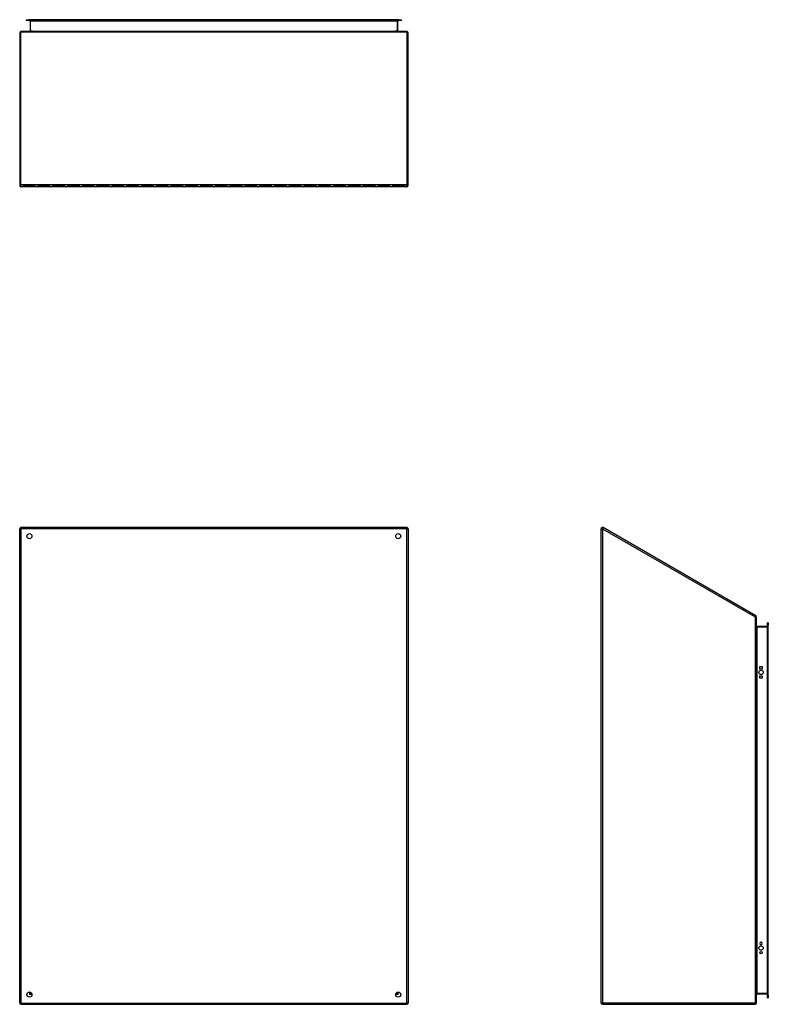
# Model space of a CAD drawing. Header units: inches. Extents: x 12 to 202, y 14 to 131.
# Tile 2 of 56: x 12 to 70, y 55 to 131. Entities that reach past the tile are written whole.
import ezdxf

# ---------------------------------------------------------------- set-up
doc = ezdxf.new("R2010")
doc.units = ezdxf.units.IN
doc.header["$MEASUREMENT"] = 0
doc.layers.add('Visible Edges(ANSI)', color=7, linetype='Continuous', lineweight=25)
doc.layers.add('Visible Tangent Edges(ANSI)', color=7, linetype='Continuous', lineweight=25)

msp = doc.modelspace()

# ---------------------------------------------------------------- linework, layer by layer
at = {"layer": 'Visible Edges(ANSI)'}
for p, q in [((12.59, 131.307), (12.787, 131.307)), ((12.59, 131.307), (12.59, 131.239)), ((12.787, 131.239), (12.59, 131.239)), ((41.369, 131.307), (12.787, 131.307)), ((12.787, 131.239), (41.369, 131.239)), ((12.876, 131.208), (12.876, 130.421)), ((41.28, 130.421), (41.28, 131.208)), ((41.369, 131.307), (41.566, 131.307)), ((41.566, 131.239), (41.369, 131.239)), ((41.566, 131.239), (41.566, 131.307)), ((12.078, 130.291), (12.078, 118.489)), ((41.979, 130.39), (12.177, 130.39)), ((42.078, 118.489), (42.078, 130.291)), ((41.979, 118.39), (12.177, 118.39)), ((13.302, 118.44), (12.31, 118.44)), ((12.31, 118.44), (12.31, 118.44)), ((12.31, 118.44), (12.31, 118.44)), ((12.31, 118.44), (13.302, 118.44)), ((13.302, 118.44), (13.302, 118.44)), ((13.302, 118.44), (13.302, 118.44)), ((14.444, 118.44), (13.452, 118.44)), ((13.452, 118.44), (13.452, 118.44)), ((13.452, 118.44), (13.452, 118.44)), ((13.452, 118.44), (14.444, 118.44)), ((14.444, 118.44), (14.444, 118.44)), ((14.444, 118.44), (14.444, 118.44)), ((15.585, 118.44), (14.594, 118.44)), ((14.594, 118.44), (14.594, 118.44)), ((14.594, 118.44), (14.594, 118.44)), ((14.594, 118.44), (15.585, 118.44)), ((15.585, 118.44), (15.585, 118.44)), ((15.585, 118.44), (15.585, 118.44)), ((16.727, 118.44), (15.735, 118.44)), ((15.735, 118.44), (15.735, 118.44)), ((15.735, 118.44), (15.735, 118.44)), ((15.735, 118.44), (16.727, 118.44)), ((16.727, 118.44), (16.727, 118.44)), ((16.727, 118.44), (16.727, 118.44)), ((17.869, 118.44), (16.877, 118.44)), ((16.877, 118.44), (16.877, 118.44)), ((16.877, 118.44), (16.877, 118.44)), ((16.877, 118.44), (17.869, 118.44)), ((17.869, 118.44), (17.869, 118.44)), ((17.869, 118.44), (17.869, 118.44)), ((19.011, 118.44), (18.019, 118.44)), ((18.019, 118.44), (18.019, 118.44)), ((18.019, 118.44), (18.019, 118.44)), ((18.019, 118.44), (19.011, 118.44)), ((19.011, 118.44), (19.011, 118.44)), ((19.011, 118.44), (19.011, 118.44)), ((20.152, 118.44), (19.161, 118.44)), ((19.161, 118.44), (19.161, 118.44)), ((19.161, 118.44), (19.161, 118.44)), ((19.161, 118.44), (20.152, 118.44)), ((20.152, 118.44), (20.152, 118.44)), ((20.152, 118.44), (20.152, 118.44)), ((21.294, 118.44), (20.303, 118.44)), ((20.303, 118.44), (20.303, 118.44)), ((20.303, 118.44), (20.303, 118.44)), ((20.303, 118.44), (21.294, 118.44)), ((21.294, 118.438), (21.294, 118.438)), ((21.294, 118.434), (21.294, 118.434)), ((22.436, 118.44), (21.444, 118.44)), ((21.444, 118.44), (21.444, 118.44)), ((21.444, 118.44), (21.444, 118.44)), ((21.444, 118.44), (22.436, 118.44)), ((22.436, 118.438), (22.436, 118.438)), ((22.436, 118.434), (22.436, 118.434)), ((23.578, 118.44), (22.586, 118.44)), ((22.586, 118.44), (22.586, 118.44)), ((22.586, 118.44), (22.586, 118.44)), ((22.586, 118.44), (23.578, 118.44)), ((23.578, 118.438), (23.578, 118.438)), ((23.578, 118.434), (23.578, 118.434)), ((24.72, 118.44), (23.728, 118.44)), ((23.728, 118.44), (23.728, 118.44)), ((23.728, 118.44), (23.728, 118.44)), ((23.728, 118.44), (24.72, 118.44)), ((24.72, 118.44), (24.72, 118.44)), ((24.72, 118.44), (24.72, 118.44)), ((25.861, 118.44), (24.87, 118.44)), ((24.87, 118.44), (24.87, 118.44)), ((24.87, 118.44), (24.87, 118.44)), ((24.87, 118.44), (25.861, 118.44)), ((25.861, 118.44), (25.861, 118.44)), ((25.861, 118.44), (25.861, 118.44)), ((27.003, 118.44), (26.011, 118.44)), ((26.011, 118.44), (26.011, 118.44)), ((26.011, 118.44), (26.011, 118.44)), ((26.011, 118.44), (27.003, 118.44)), ((27.003, 118.44), (27.003, 118.44)), ((27.003, 118.44), (27.003, 118.44)), ((28.145, 118.44), (27.153, 118.44)), ((27.153, 118.44), (27.153, 118.44)), ((27.153, 118.44), (27.153, 118.44)), ((27.153, 118.44), (28.145, 118.44)), ((28.145, 118.44), (28.145, 118.44)), ((28.145, 118.44), (28.145, 118.44)), ((29.287, 118.44), (28.295, 118.44)), ((28.295, 118.44), (28.295, 118.44)), ((28.295, 118.44), (28.295, 118.44)), ((28.295, 118.44), (29.287, 118.44)), ((29.287, 118.44), (29.287, 118.44)), ((29.287, 118.44), (29.287, 118.44)), ((30.428, 118.44), (29.437, 118.44)), ((29.437, 118.44), (29.437, 118.44)), ((29.437, 118.44), (29.437, 118.44)), ((29.437, 118.44), (30.428, 118.44)), ((30.428, 118.438), (30.428, 118.438)), ((30.428, 118.434), (30.428, 118.434)), ((31.57, 118.44), (30.579, 118.44)), ((30.579, 118.44), (30.579, 118.44)), ((30.579, 118.44), (30.579, 118.44)), ((30.579, 118.44), (31.57, 118.44)), ((31.57, 118.438), (31.57, 118.438)), ((31.57, 118.434), (31.57, 118.434)), ((32.712, 118.44), (31.72, 118.44)), ((31.72, 118.44), (31.72, 118.44)), ((31.72, 118.44), (31.72, 118.44)), ((31.72, 118.44), (32.712, 118.44)), ((32.712, 118.438), (32.712, 118.438)), ((32.712, 118.434), (32.712, 118.434)), ((33.854, 118.44), (32.862, 118.44)), ((32.862, 118.44), (32.862, 118.44)), ((32.862, 118.44), (32.862, 118.44)), ((32.862, 118.44), (33.854, 118.44)), ((33.854, 118.44), (33.854, 118.44)), ((33.854, 118.44), (33.854, 118.44)), ((34.996, 118.44), (34.004, 118.44)), ((34.004, 118.44), (34.004, 118.44)), ((34.004, 118.44), (34.004, 118.44)), ((34.004, 118.44), (34.996, 118.44)), ((34.996, 118.44), (34.996, 118.44)), ((34.996, 118.44), (34.996, 118.44)), ((36.137, 118.44), (35.146, 118.44)), ((35.146, 118.44), (35.146, 118.44)), ((35.146, 118.44), (35.146, 118.44)), ((35.146, 118.44), (36.137, 118.44)), ((36.137, 118.44), (36.137, 118.44)), ((36.137, 118.44), (36.137, 118.44)), ((37.279, 118.44), (36.287, 118.44)), ((36.287, 118.44), (36.287, 118.44)), ((36.287, 118.44), (36.287, 118.44)), ((36.287, 118.44), (37.279, 118.44)), ((37.279, 118.44), (37.279, 118.44)), ((37.279, 118.44), (37.279, 118.44)), ((38.421, 118.44), (37.429, 118.44)), ((37.429, 118.44), (37.429, 118.44)), ((37.429, 118.44), (37.429, 118.44)), ((37.429, 118.44), (38.421, 118.44)), ((38.421, 118.44), (38.421, 118.44)), ((38.421, 118.44), (38.421, 118.44)), ((39.563, 118.44), (38.571, 118.44)), ((38.571, 118.44), (38.571, 118.44)), ((38.571, 118.44), (38.571, 118.44)), ((38.571, 118.44), (39.563, 118.44)), ((39.563, 118.44), (39.563, 118.44)), ((39.563, 118.44), (39.563, 118.44)), ((40.704, 118.44), (39.713, 118.44)), ((39.713, 118.44), (39.713, 118.44)), ((39.713, 118.44), (39.713, 118.44)), ((39.713, 118.44), (40.704, 118.44)), ((40.704, 118.44), (40.704, 118.44)), ((40.704, 118.44), (40.704, 118.44)), ((41.846, 118.44), (40.854, 118.44)), ((40.854, 118.44), (40.854, 118.44)), ((40.854, 118.44), (40.854, 118.44)), ((40.854, 118.44), (41.846, 118.44)), ((41.846, 118.44), (41.846, 118.44)), ((41.846, 118.44), (41.846, 118.44)), ((41.979, 92.073), (12.177, 92.073)), ((12.078, 55.317), (12.078, 91.974)), ((12.31, 92.061), (12.31, 92.061)), ((13.302, 92.06), (12.31, 92.06)), ((12.31, 92.06), (12.31, 92.06)), ((12.31, 92.06), (13.302, 92.06)), ((13.302, 92.06), (13.302, 92.06)), ((13.302, 92.06), (13.302, 92.06)), ((13.452, 92.061), (13.452, 92.061)), ((14.444, 92.06), (13.452, 92.06)), ((13.452, 92.06), (13.452, 92.06)), ((13.452, 92.06), (14.444, 92.06)), ((14.444, 92.06), (14.444, 92.06)), ((14.444, 92.06), (14.444, 92.06)), ((15.585, 92.06), (14.594, 92.06)), ((14.594, 92.06), (14.594, 92.06)), ((14.594, 92.06), (14.594, 92.06)), ((14.594, 92.06), (15.585, 92.06)), ((15.585, 92.06), (15.585, 92.06)), ((15.585, 92.06), (15.585, 92.06)), ((16.727, 92.06), (15.735, 92.06)), ((15.735, 92.06), (15.735, 92.06)), ((15.735, 92.06), (15.735, 92.06)), ((15.735, 92.06), (16.727, 92.06)), ((16.727, 92.06), (16.727, 92.06)), ((16.727, 92.06), (16.727, 92.06)), ((17.869, 92.06), (16.877, 92.06)), ((16.877, 92.06), (16.877, 92.06)), ((16.877, 92.06), (16.877, 92.06)), ((16.877, 92.06), (17.869, 92.06)), ((17.869, 92.06), (17.869, 92.06)), ((17.869, 92.06), (17.869, 92.06)), ((19.011, 92.06), (18.019, 92.06)), ((18.019, 92.06), (18.019, 92.06)), ((18.019, 92.06), (18.019, 92.06)), ((18.019, 92.06), (19.011, 92.06)), ((19.011, 92.06), (19.011, 92.06)), ((19.011, 92.06), (19.011, 92.06)), ((20.152, 92.06), (19.161, 92.06)), ((19.161, 92.06), (19.161, 92.06)), ((19.161, 92.06), (19.161, 92.06)), ((19.161, 92.06), (20.152, 92.06)), ((20.152, 92.06), (20.152, 92.06)), ((20.152, 92.06), (20.152, 92.06)), ((21.294, 92.06), (20.303, 92.06)), ((20.303, 92.06), (20.303, 92.06)), ((20.303, 92.06), (20.303, 92.06)), ((20.303, 92.06), (21.294, 92.06)), ((21.294, 92.06), (21.294, 92.06)), ((21.294, 92.06), (21.294, 92.06)), ((22.436, 92.06), (21.444, 92.06)), ((21.444, 92.06), (21.444, 92.06)), ((21.444, 92.06), (22.436, 92.06)), ((21.444, 92.05), (21.444, 92.05)), ((22.436, 92.06), (22.436, 92.06)), ((22.436, 92.06), (22.436, 92.06)), ((23.578, 92.06), (22.586, 92.06)), ((22.586, 92.06), (22.586, 92.06)), ((22.586, 92.06), (23.578, 92.06)), ((22.586, 92.05), (22.586, 92.05)), ((23.578, 92.06), (23.578, 92.06)), ((23.578, 92.06), (23.578, 92.06)), ((24.72, 92.06), (23.728, 92.06)), ((23.728, 92.06), (23.728, 92.06)), ((23.728, 92.06), (24.72, 92.06)), ((23.728, 92.05), (23.728, 92.05)), ((24.72, 92.06), (24.72, 92.06)), ((24.72, 92.06), (24.72, 92.06)), ((25.861, 92.06), (24.87, 92.06)), ((24.87, 92.06), (24.87, 92.06)), ((24.87, 92.06), (24.87, 92.06)), ((24.87, 92.06), (25.861, 92.06)), ((25.861, 92.06), (25.861, 92.06)), ((25.861, 92.06), (25.861, 92.06)), ((27.003, 92.06), (26.011, 92.06)), ((26.011, 92.06), (26.011, 92.06)), ((26.011, 92.06), (26.011, 92.06)), ((26.011, 92.06), (27.003, 92.06)), ((27.003, 92.06), (27.003, 92.06)), ((27.003, 92.06), (27.003, 92.06)), ((28.145, 92.06), (27.153, 92.06)), ((27.153, 92.06), (27.153, 92.06)), ((27.153, 92.06), (27.153, 92.06)), ((27.153, 92.06), (28.145, 92.06)), ((28.145, 92.06), (28.145, 92.06)), ((28.145, 92.06), (28.145, 92.06)), ((29.287, 92.06), (28.295, 92.06)), ((28.295, 92.06), (28.295, 92.06)), ((28.295, 92.06), (28.295, 92.06)), ((28.295, 92.06), (29.287, 92.06)), ((29.287, 92.06), (29.287, 92.06)), ((29.287, 92.06), (29.287, 92.06)), ((30.428, 92.06), (29.437, 92.06)), ((29.437, 92.06), (29.437, 92.06)), ((29.437, 92.06), (29.437, 92.06)), ((29.437, 92.06), (30.428, 92.06)), ((30.428, 92.06), (30.428, 92.06)), ((30.428, 92.06), (30.428, 92.06)), ((31.57, 92.06), (30.579, 92.06)), ((30.579, 92.06), (30.579, 92.06)), ((30.579, 92.06), (31.57, 92.06)), ((30.579, 92.05), (30.579, 92.05)), ((31.57, 92.06), (31.57, 92.06)), ((31.57, 92.06), (31.57, 92.06)), ((32.712, 92.06), (31.72, 92.06)), ((31.72, 92.06), (31.72, 92.06)), ((31.72, 92.06), (32.712, 92.06)), ((31.72, 92.05), (31.72, 92.05)), ((32.712, 92.06), (32.712, 92.06)), ((32.712, 92.06), (32.712, 92.06)), ((33.854, 92.06), (32.862, 92.06)), ((32.862, 92.06), (32.862, 92.06)), ((32.862, 92.06), (33.854, 92.06)), ((32.862, 92.05), (32.862, 92.05)), ((33.854, 92.06), (33.854, 92.06)), ((33.854, 92.06), (33.854, 92.06)), ((34.996, 92.06), (34.004, 92.06)), ((34.004, 92.06), (34.004, 92.06)), ((34.004, 92.06), (34.004, 92.06)), ((34.004, 92.06), (34.996, 92.06)), ((34.996, 92.06), (34.996, 92.06)), ((34.996, 92.06), (34.996, 92.06)), ((36.137, 92.06), (35.146, 92.06)), ((35.146, 92.06), (35.146, 92.06)), ((35.146, 92.06), (35.146, 92.06)), ((35.146, 92.06), (36.137, 92.06)), ((36.137, 92.06), (36.137, 92.06)), ((36.137, 92.06), (36.137, 92.06)), ((37.279, 92.06), (36.287, 92.06)), ((36.287, 92.06), (36.287, 92.06)), ((36.287, 92.06), (36.287, 92.06)), ((36.287, 92.06), (37.279, 92.06)), ((37.279, 92.06), (37.279, 92.06)), ((37.279, 92.06), (37.279, 92.06)), ((38.421, 92.06), (37.429, 92.06)), ((37.429, 92.06), (37.429, 92.06)), ((37.429, 92.06), (37.429, 92.06)), ((37.429, 92.06), (38.421, 92.06)), ((38.421, 92.06), (38.421, 92.06)), ((38.421, 92.06), (38.421, 92.06)), ((39.563, 92.06), (38.571, 92.06)), ((38.571, 92.06), (38.571, 92.06)), ((38.571, 92.06), (38.571, 92.06)), ((38.571, 92.06), (39.563, 92.06)), ((39.563, 92.06), (39.563, 92.06)), ((39.563, 92.06), (39.563, 92.06)), ((39.713, 92.061), (39.713, 92.061)), ((40.704, 92.06), (39.713, 92.06)), ((39.713, 92.06), (39.713, 92.06)), ((39.713, 92.06), (40.704, 92.06)), ((40.704, 92.06), (40.704, 92.06)), ((40.704, 92.06), (40.704, 92.06)), ((40.854, 92.061), (40.854, 92.061)), ((41.846, 92.06), (40.854, 92.06)), ((40.854, 92.06), (40.854, 92.06)), ((40.854, 92.06), (41.846, 92.06)), ((41.846, 92.06), (41.846, 92.06)), ((41.846, 92.06), (41.846, 92.06)), ((42.078, 91.974), (42.078, 55.317)), ((56.997, 55.317), (56.997, 91.974)), ((68.948, 85.246), (57.146, 92.06)), ((68.997, 55.317), (68.997, 85.16)), ((69.846, 84.509), (69.846, 84.706)), ((69.914, 84.706), (69.846, 84.706)), ((69.846, 84.509), (69.846, 55.926)), ((69.914, 84.706), (69.914, 84.509)), ((69.914, 55.926), (69.914, 84.509)), ((69.815, 84.419), (69.028, 84.419)), ((69.26, 81.126), (69.26, 81.313)), ((69.26, 81.313), (69.447, 81.313)), ((69.447, 81.126), (69.26, 81.126)), ((69.447, 81.313), (69.447, 81.126)), ((69.26, 80.426), (69.26, 80.613)), ((69.26, 80.613), (69.447, 80.613)), ((69.447, 80.426), (69.26, 80.426)), ((69.447, 80.613), (69.447, 80.426)), ((69.26, 59.91), (69.26, 59.923)), ((69.447, 59.923), (69.447, 59.91)), ((69.028, 56.016), (69.815, 56.016)), ((69.846, 55.729), (69.846, 55.926)), ((69.846, 55.729), (69.914, 55.729)), ((69.914, 55.926), (69.914, 55.729)), ((12.177, 55.218), (41.979, 55.218)), ((57.096, 55.218), (68.898, 55.218))]:
    msp.add_line(p, q, dxfattribs=at)
for centre, radius in [((12.828, 91.396), 0.195), ((41.328, 91.396), 0.195), ((69.353, 80.869), 0.165), ((69.353, 59.566), 0.165), ((69.353, 59.216), 0.0935), ((12.828, 55.968), 0.195), ((41.328, 55.968), 0.195)]:
    msp.add_circle(centre, radius, dxfattribs=at)
for centre, radius, start, end in [((12.845, 131.208), 0.031, 0, 90), ((41.311, 131.208), 0.031, 90, 180), ((12.177, 130.291), 0.099, 90, 180), ((12.845, 130.421), 0.031, 270, 0), ((41.311, 130.421), 0.031, 180, 270), ((41.979, 130.291), 0.099, 0, 90), ((12.177, 118.489), 0.099, 180, 270), ((41.979, 118.489), 0.099, 270, 0), ((12.177, 91.974), 0.099, 90, 180), ((41.979, 91.974), 0.099, 0, 90), ((57.096, 91.974), 0.099, 60, 180), ((68.898, 85.16), 0.099, 0, 60), ((69.028, 84.45), 0.031, 180, 270), ((69.815, 84.45), 0.031, 270, 0), ((69.353, 59.923), 0.0935, 0, 180), ((69.353, 59.91), 0.0935, 180, 0), ((69.028, 55.985), 0.031, 90, 180), ((69.815, 55.985), 0.031, 0, 90), ((12.177, 55.317), 0.099, 180, 270), ((41.979, 55.317), 0.099, 270, 0), ((57.096, 55.317), 0.099, 180, 270), ((68.898, 55.317), 0.099, 270, 0)]:
    msp.add_arc(centre, radius, start, end, dxfattribs=at)
at = {"layer": 'Visible Tangent Edges(ANSI)'}
for p, q in [((12.787, 131.239), (12.787, 131.307)), ((12.907, 131.208), (12.876, 131.208)), ((12.907, 130.421), (12.907, 131.208)), ((12.907, 131.208), (41.249, 131.208)), ((41.249, 131.208), (41.249, 131.239)), ((41.28, 131.208), (41.249, 131.208)), ((41.249, 131.208), (41.249, 130.421)), ((41.369, 131.307), (41.369, 131.239)), ((12.177, 130.39), (12.177, 130.341)), ((41.979, 130.341), (12.177, 130.341)), ((12.177, 118.539), (12.177, 130.341)), ((12.907, 130.421), (12.876, 130.421)), ((13.076, 130.421), (12.907, 130.421)), ((13.076, 130.421), (41.08, 130.421)), ((41.249, 130.421), (41.08, 130.421)), ((41.249, 130.421), (41.28, 130.421)), ((41.979, 130.341), (41.979, 130.39)), ((41.979, 130.341), (41.979, 118.539)), ((12.177, 118.539), (12.177, 118.39)), ((41.979, 118.539), (12.177, 118.539)), ((41.979, 118.39), (41.979, 118.539)), ((12.177, 92.073), (12.177, 91.974)), ((41.979, 91.974), (41.979, 92.073)), ((12.078, 91.974), (12.177, 91.974)), ((41.979, 91.974), (12.177, 91.974)), ((12.177, 91.974), (12.177, 55.317)), ((41.979, 91.974), (42.078, 91.974)), ((41.979, 55.317), (41.979, 91.974)), ((56.997, 91.974), (57.096, 91.974)), ((57.146, 92.06), (57.096, 91.974)), ((57.096, 91.974), (68.898, 85.16)), ((57.096, 91.974), (57.096, 55.317)), ((68.948, 85.246), (68.898, 85.16)), ((68.898, 85.16), (68.898, 55.317)), ((68.898, 85.16), (68.997, 85.16)), ((69.846, 84.509), (69.914, 84.509)), ((69.028, 84.419), (69.028, 84.388)), ((69.028, 84.388), (69.815, 84.388)), ((69.028, 84.344), (69.028, 84.388)), ((69.028, 84.344), (69.028, 56.092)), ((69.815, 84.388), (69.815, 84.419)), ((69.846, 84.388), (69.815, 84.388)), ((69.815, 84.388), (69.815, 56.047)), ((12.845, 56.092), (12.845, 56.162)), ((12.845, 55.985), (12.922, 56.138)), ((12.845, 56.092), (12.845, 55.985)), ((12.999, 56.062), (12.845, 55.985)), ((13.022, 55.985), (12.845, 55.985)), ((41.311, 55.985), (41.134, 55.985)), ((41.311, 55.985), (41.157, 56.062)), ((41.234, 56.138), (41.311, 55.985)), ((41.311, 56.162), (41.311, 56.092)), ((41.311, 55.985), (41.311, 56.092)), ((69.028, 56.047), (69.028, 56.092)), ((69.028, 56.047), (69.028, 56.016)), ((69.815, 56.047), (69.028, 56.047)), ((69.815, 56.047), (69.846, 56.047)), ((69.815, 56.016), (69.815, 56.047)), ((69.914, 55.926), (69.846, 55.926)), ((12.177, 55.317), (12.078, 55.317)), ((12.177, 55.317), (12.177, 55.218)), ((12.177, 55.317), (41.979, 55.317)), ((42.078, 55.317), (41.979, 55.317)), ((41.979, 55.218), (41.979, 55.317)), ((57.096, 55.317), (56.997, 55.317)), ((68.898, 55.317), (57.096, 55.317)), ((57.096, 55.218), (57.096, 55.317)), ((68.898, 55.317), (68.898, 55.218)), ((68.997, 55.317), (68.898, 55.317))]:
    msp.add_line(p, q, dxfattribs=at)
for centre, major_axis, start_param, end_param in [((12.845, 131.208), (0.062, 0), 0, 1.570796), ((12.177, 130.291), (-0.099, 0), 4.712389, 6.283185), ((12.845, 130.421), (0.062, 0), 4.712389, 6.283185), ((41.311, 130.421), (-0.062, 0), 0, 1.570796), ((41.979, 130.291), (0.099, 0), 0, 1.570796), ((12.177, 118.489), (-0.099, 0), 4.712389, 6.283185), ((41.979, 118.489), (0.099, 0), 0, 1.570796), ((69.028, 84.45), (0, -0.062), 4.712389, 6.283185), ((69.028, 55.985), (0, 0.062), 0, 1.570796)]:
    msp.add_ellipse(centre, major_axis=major_axis, ratio=0.5, start_param=start_param, end_param=end_param, dxfattribs=at)

doc.saveas('drawing.dxf')
